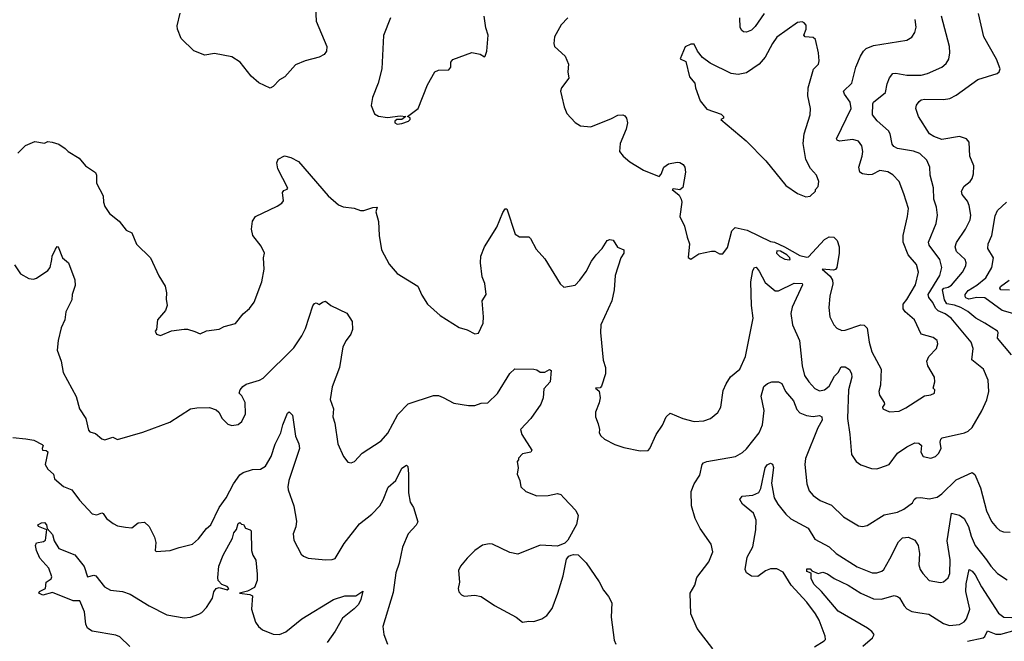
# Model space of a CAD drawing. Extents: x 1245432 to 1420865, y 606325 to 671314.
# Tile 46 of 256: x 1276029 to 1282228, y 641703 to 645614. Entities that reach past the tile are written whole.
import ezdxf

# ---------------------------------------------------------------- set-up
doc = ezdxf.new("R2010")
doc.units = 0

msp = doc.modelspace()

# ---------------------------------------------------------------- linework, layer by layer
at = {"layer": '0CON20XD'}
for points in [[(1277888.8, 645735), (1277896.2, 645605), (1277962.9, 645445), (1277959.4, 645415), (1277945, 645394.4), (1277915, 645377.3), (1277825, 645355.6), (1277765, 645329.2), (1277697.5, 645255), (1277663.6, 645236.4), (1277625, 645192.5), (1277605, 645182.5), (1277535, 645217.5), (1277485, 645257.5), (1277416.6, 645346.6), (1277365, 645379.2), (1277255, 645401.2), (1277195, 645390), (1277125, 645418.8), (1277045.9, 645495.9), (1277022, 645555), (1277020.8, 645575), (1277039.4, 645655)], [(1278362.5, 645625), (1278318.8, 645515), (1278308.8, 645305), (1278286, 645215), (1278250, 645125), (1278241.2, 645075), (1278261.7, 645021.7), (1278287.6, 645007.6), (1278345, 644997.8), (1278425, 645009.4), (1278460, 645005), (1278435, 644986.7), (1278403.6, 644986.4), (1278390, 644975), (1278390, 644965), (1278405, 644957.5)], [(1278405, 644957.5), (1278435, 644960), (1278476.7, 644975), (1278486.2, 644985), (1278486.4, 644996.4), (1278470, 645005), (1278538, 645055), (1278596.4, 645203.6), (1278642.5, 645285), (1278665, 645296), (1278730.7, 645299.3), (1278742.5, 645315), (1278743, 645347), (1278756.4, 645363.6), (1278875, 645407.5), (1278927, 645397), (1278955, 645380), (1278960, 645385), (1278968.8, 645415), (1278977.5, 645517.5), (1278963.6, 645563.6), (1278952.5, 645635)], [(1279480, 645625), (1279437.7, 645582.3), (1279396.2, 645505), (1279391.2, 645465), (1279396.7, 645445), (1279462.5, 645385), (1279483.3, 645335), (1279478.8, 645285), (1279486.7, 645245), (1279438.8, 645185), (1279434.2, 645165), (1279442, 645128), (1279456, 645065), (1279474.3, 645024.3), (1279525, 644966.7), (1279560, 644945), (1279625, 644938.8), (1279755, 644991.2), (1279795, 645013.8), (1279825, 645016.2), (1279839.3, 645009.3), (1279850, 644995), (1279856.2, 644965), (1279847.1, 644925), (1279810, 644835), (1279804.2, 644785), (1279827.5, 644755), (1279869.1, 644719.1), (1279956.4, 644666.4), (1280055, 644627.5), (1280068.1, 644641.9), (1280084.3, 644685), (1280113.3, 644706.7), (1280168.3, 644718.3), (1280185.8, 644715.8), (1280205, 644702.5), (1280216.2, 644685), (1280220, 644655), (1280202.9, 644557.1), (1280185, 644543.8), (1280145, 644550), (1280137.5, 644545), (1280179.7, 644509.7), (1280194, 644485), (1280196.7, 644465), (1280184.2, 644375), (1280213.8, 644315), (1280231.4, 644245), (1280245.9, 644204.1), (1280238.3, 644118.3), (1280255, 644107.5), (1280305, 644140), (1280385, 644157.5), (1280405, 644157.5), (1280435, 644140), (1280455, 644140), (1280485, 644180), (1280512.5, 644285), (1280533.1, 644306.9), (1280609.4, 644289.4), (1280755, 644218.8), (1280780, 644215), (1280843.3, 644185), (1280940.3, 644130.3), (1280985, 644120), (1280995, 644122.5), (1281095, 644231.5), (1281125, 644246.7), (1281155, 644245.6), (1281175, 644224.2), (1281188, 644185), (1281188.7, 644145), (1281173.6, 644055), (1281165, 644041.9), (1281153, 644037), (1281080, 644045), (1281130.3, 644000.3), (1281146.2, 643975), (1281147.8, 643952.2), (1281128.8, 643875), (1281123.3, 643803.3), (1281129.4, 643745), (1281154.5, 643694.5), (1281173.6, 643673.6), (1281205, 643658.6), (1281225, 643659.4), (1281325, 643694.4), (1281345, 643691.1), (1281365, 643674), (1281377.3, 643585), (1281394.6, 643525), (1281452.9, 643415), (1281448.9, 643315), (1281438.1, 643275), (1281442.5, 643252.5), (1281471.2, 643205), (1281473.3, 643195), (1281460, 643175), (1281463.3, 643165), (1281505, 643147.1)], [(1280715, 645652.5), (1280659.7, 645570.3), (1280635, 645547.5), (1280605, 645535.7), (1280585, 645538), (1280575, 645546.2), (1280565.7, 645565), (1280562.5, 645625)], [(1281445, 642793.3), (1281502.5, 642815), (1281554.5, 642885.5), (1281614, 642926), (1281665, 642950.9), (1281690, 642950), (1281705.5, 642935.5), (1281702.7, 642892.7), (1281715.9, 642865.9), (1281765, 642856), (1281795, 642866.2), (1281813.8, 642885), (1281830, 642915), (1281824.2, 642955.8), (1281828, 642975), (1281836.7, 642983.3), (1281976.7, 643015), (1282000, 643025), (1282025, 643048.6), (1282086.3, 643153.7), (1282116.9, 643223.1), (1282129.6, 643275), (1282125.9, 643345.9), (1282096.4, 643415), (1282023.1, 643473.1), (1282032.1, 643545), (1282018.8, 643585), (1281892.9, 643735), (1281855, 643762.5), (1281811.2, 643781.2), (1281795, 643799.6), (1281777.6, 643835), (1281752.3, 643865), (1281747.4, 643885), (1281822.8, 644005), (1281835.3, 644055), (1281822.8, 644105), (1281754.8, 644194.8), (1281749.6, 644215), (1281797.9, 644332.1), (1281806.2, 644385), (1281801.2, 644435), (1281783.3, 644485), (1281782.3, 644555), (1281761.8, 644635), (1281759.5, 644685), (1281739.8, 644729.8), (1281695, 644772.5), (1281656.6, 644786.6), (1281555, 644803.6), (1281532, 644815), (1281521.7, 644831.7), (1281508.9, 644895), (1281498.1, 644915), (1281427.2, 644977.2), (1281397.1, 645015), (1281398.9, 645085), (1281405, 645095.7), (1281478.9, 645155), (1281489.4, 645209.4), (1281505, 645248.8), (1281525, 645275.7), (1281545, 645277.8), (1281613.8, 645263.8), (1281705, 645265.5), (1281745, 645275.5), (1281835, 645315.6), (1281861.7, 645338.3), (1281878.5, 645365), (1281885.4, 645404.6), (1281882.3, 645445), (1281831.5, 645635)], [(1282272.5, 643505), (1282185, 643610), (1282189.2, 643645), (1282184.4, 643655), (1282104.2, 643704.2), (1282049.1, 643735), (1281998.2, 643778.2), (1281955, 643803.5), (1281915, 643818), (1281865, 643826.8), (1281850.5, 643850.5), (1281838.8, 643915), (1281847.1, 643925), (1281875, 643931.6), (1281895, 643944.2), (1281964.5, 644025), (1281984.5, 644065), (1281987.8, 644085), (1281981.4, 644105), (1281926.5, 644155), (1281917.8, 644185), (1281927.1, 644212.9), (1281984.3, 644295), (1282013.6, 644355), (1282016.2, 644385), (1282007.1, 644445), (1281995, 644472.9), (1281963.3, 644515), (1281958.9, 644535), (1281974.6, 644565.4), (1282012, 644595), (1282025.8, 644615), (1282034, 644645), (1282036.1, 644693.9), (1282011.4, 644755), (1282005.8, 644844.2), (1281989.4, 644865), (1281945, 644877.9), (1281835, 644859.8), (1281785, 644878.1), (1281756.4, 644896.4), (1281686.8, 645005), (1281670, 645055), (1281675, 645076.2), (1281691.1, 645098.9), (1281705, 645110), (1281726.3, 645113.7), (1281845, 645111.6), (1281885, 645118.8), (1281925, 645140), (1282062, 645238), (1282183.3, 645275), (1282195.8, 645285), (1282200.8, 645305), (1282178.1, 645365), (1282098.5, 645505), (1282065, 645653.8)], [(1280978.3, 644498.3), (1281005, 644503.3), (1281040, 644535), (1281040, 644545), (1281056.7, 644565), (1281060, 644595), (1281046.2, 644635), (1281007.3, 644677.3), (1280977.1, 644735), (1280961.3, 644835), (1280968.5, 644895), (1281005.7, 645015), (1281007.1, 645055), (1280991.1, 645135), (1280993.8, 645185), (1281026.6, 645303.4), (1281058, 645335), (1281062.5, 645355), (1281058.9, 645405), (1281039.5, 645489.5), (1281025, 645501.9), (1280973.3, 645505), (1280966.2, 645516.2), (1280980, 645555), (1280979.5, 645579.5), (1280967.5, 645595), (1280955, 645600), (1280925, 645596.7), (1280796.4, 645503.6), (1280768.1, 645465), (1280721.9, 645378.1), (1280683.8, 645335), (1280605, 645280), (1280551.7, 645268.3), (1280507.5, 645275), (1280375, 645341.2), (1280327.5, 645375), (1280296.4, 645416.4), (1280275, 645460), (1280255, 645460), (1280217.5, 645442.5), (1280187.5, 645367.5), (1280221.7, 645351.7), (1280246.7, 645255), (1280280, 645215), (1280283.3, 645185), (1280313.8, 645103.8), (1280355, 645050), (1280445, 645020), (1280460, 645005), (1280460, 644995), (1280442.5, 644985), (1280601.7, 644851.7), (1280725.7, 644725), (1280851.4, 644571.4), (1280925, 644520), (1280978.3, 644498.3)], [(1281505, 643147.1), (1281565, 643151.8), (1281608.2, 643171.8), (1281725, 643246.7), (1281765, 643253.3), (1281787.5, 643265), (1281790, 643285), (1281780, 643295), (1281790, 643335), (1281788.1, 643365), (1281746.4, 643435), (1281740, 643465), (1281751.9, 643495), (1281800.8, 643545), (1281810, 643575), (1281805.5, 643595.5), (1281778.8, 643615), (1281705, 643635.6), (1281661.5, 643725), (1281604.4, 643775), (1281590, 643795), (1281590, 643825), (1281615, 643853.3), (1281667.7, 643945), (1281686.4, 644025), (1281675, 644074), (1281622.3, 644135), (1281591.6, 644215), (1281591.8, 644255), (1281619.1, 644375), (1281624.5, 644425), (1281595, 644517.5), (1281566.7, 644595), (1281525, 644636.7), (1281495, 644657.5), (1281445, 644665.6), (1281395, 644640.6), (1281375, 644637.1), (1281335, 644643.8), (1281318.8, 644655), (1281311.1, 644685), (1281333.4, 644755), (1281336.8, 644785), (1281329.7, 644819.7), (1281308.8, 644848.8), (1281275, 644860.4), (1281190.4, 644850.4), (1281176.2, 644855), (1281171.4, 644865), (1281262.7, 645055), (1281258, 645095), (1281222.2, 645145), (1281215.7, 645165), (1281267.8, 645215), (1281292.2, 645315), (1281322.2, 645385), (1281341.9, 645415), (1281358, 645432), (1281405, 645452.2), (1281615, 645484.4), (1281646.3, 645503.7), (1281665, 645533.3), (1281673.4, 645566.6), (1281666, 645616)], [(1276017.5, 644775), (1276065, 644822.5), (1276125, 644846.7), (1276185, 644837.5), (1276205, 644846.7), (1276233, 644843), (1276275, 644830), (1276315, 644802.5), (1276333.9, 644783.9), (1276403, 644743), (1276442.5, 644695), (1276505, 644652.5), (1276513.3, 644635), (1276513.3, 644585), (1276553.8, 644505), (1276556.2, 644465), (1276565, 644437.5), (1276593.3, 644395), (1276655, 644346.7), (1276698.8, 644288.8), (1276735, 644273.3), (1276765, 644201.2), (1276852, 644115), (1276905, 644002.5), (1276945, 643937.5), (1276953.8, 643895), (1276950, 643855), (1276956.7, 643815), (1276947.5, 643785), (1276896.7, 643725), (1276890, 643665), (1276882.5, 643655), (1276890, 643635), (1276915, 643627.5), (1276983.9, 643656.1), (1277065, 643666.2), (1277085, 643666.2), (1277132.3, 643652.3), (1277165, 643636.7), (1277205, 643656.2), (1277284.1, 643665.9), (1277316.1, 643683.9), (1277387.1, 643702.9), (1277435.8, 643764.2), (1277475, 643796.7), (1277505, 643837.5), (1277552.5, 643965), (1277568, 644045), (1277563.8, 644116.2), (1277570, 644145), (1277548.3, 644188.3), (1277497.5, 644255), (1277487.5, 644295), (1277493.6, 644346.4), (1277513.9, 644376.1), (1277649.5, 644440.5), (1277679.5, 644460.5), (1277690, 644475), (1277683.6, 644526.4), (1277690.7, 644539.3), (1277713.3, 644546.7), (1277716, 644554), (1277652.9, 644675), (1277647.7, 644712.3), (1277655, 644736.7), (1277695, 644757.5), (1277736.6, 644746.6), (1277785, 644720.8), (1277971.2, 644505), (1278035, 644450), (1278065, 644436), (1278135, 644427.5), (1278175, 644412.5), (1278195, 644412.5), (1278252.5, 644432.5), (1278280, 644435), (1278271.2, 644405), (1278288, 644345), (1278292, 644255), (1278307.5, 644165), (1278355, 644076.7), (1278405, 644017.5), (1278535, 643936.7), (1278559.7, 643879.7), (1278596.2, 643825), (1278675, 643753.3), (1278795, 643676.7), (1278845, 643662.5), (1278895, 643637.5), (1278918.3, 643641.7), (1278946.4, 643703.6), (1278948.8, 643745), (1278940, 643845), (1278966, 643885), (1278956.9, 643955), (1278941.1, 643995), (1278930, 644085), (1278932.7, 644125), (1278955.6, 644185), (1279032.4, 644307.6), (1279069.5, 644400.5), (1279085, 644423.3), (1279095, 644423.3), (1279147.7, 644265), (1279175, 644248.4), (1279235, 644246.9), (1279245, 644238), (1279279.5, 644169.5), (1279335, 644110), (1279431.2, 643951.2), (1279455, 643930), (1279525, 643943.3), (1279556.2, 643975), (1279595, 644028.8), (1279629.2, 644095), (1279657.1, 644135), (1279695.5, 644174.5), (1279727.5, 644225), (1279745, 644230), (1279766.1, 644226.1), (1279792.3, 644182.3), (1279832.5, 644165), (1279833.3, 644145), (1279814.2, 644115), (1279778.6, 644005), (1279770.8, 643915), (1279755.7, 643845), (1279688, 643695), (1279685.8, 643645)], [(1282295, 643762.1), (1282215, 643783.6), (1282105, 643863.3), (1282055.2, 643865.2), (1282005, 643856.2), (1281985, 643863.8), (1281981.2, 643871.2), (1281981.8, 643885), (1281999.1, 643910.9), (1282055.5, 643944.5), (1282110.9, 643989.1), (1282150, 644055), (1282160.4, 644115), (1282124.5, 644175), (1282126.2, 644203.8), (1282150, 644255), (1282170.9, 644379.1), (1282185.7, 644414.3), (1282242.5, 644465)], [(1275995, 644071.2), (1276034.3, 644014.3), (1276085.9, 643985.9), (1276115, 643982), (1276135, 643987.5), (1276206, 644035), (1276221.4, 644055), (1276231.4, 644105), (1276234.2, 644125), (1276255, 644170), (1276265, 644187.5), (1276270, 644185), (1276298.8, 644115), (1276335, 644083.3), (1276376.6, 643976.6), (1276377.7, 643942.3), (1276360, 643885), (1276357.9, 643852.1), (1276319.2, 643775), (1276313.8, 643726.2), (1276288.8, 643675), (1276270, 643595), (1276264.3, 643534.3), (1276290, 643465), (1276302, 643395), (1276385, 643243.3), (1276405.8, 643165), (1276445.5, 643105.5), (1276460.9, 643030.9), (1276470, 643020), (1276505, 643010.5), (1276545, 642976.5), (1276565, 642970.6), (1276615, 642988), (1276645, 642972), (1276805, 643018.6), (1276975, 643082), (1277104.1, 643165.9), (1277145, 643171.2), (1277223.6, 643173.6), (1277265, 643160), (1277282.5, 643145), (1277302.5, 643105), (1277339.3, 643069.3), (1277365, 643060), (1277403.6, 643066.4), (1277426.7, 643085), (1277450, 643135), (1277447.5, 643205), (1277426.9, 643246.9), (1277410, 643265), (1277416.2, 643285), (1277433.4, 643306.6), (1277455, 643320.8), (1277537.5, 643345), (1277561.7, 643358.3), (1277755, 643549.2), (1277805.9, 643624.1), (1277828.4, 643671.6), (1277875, 643812.5), (1277885, 643827.5), (1277895, 643832.5), (1277915, 643822.5), (1277935, 643837.5), (1277955, 643842.5), (1277987.5, 643815), (1278087.6, 643767.6), (1278122.9, 643715), (1278123.3, 643665), (1278113.1, 643635), (1278083.3, 643595), (1278063.5, 643555), (1278041.2, 643425), (1277995, 643303.3), (1277984.3, 643225), (1278003.8, 643165), (1278000, 643115), (1278012.5, 643075), (1278032.5, 642945), (1278066.7, 642865), (1278095, 642830), (1278115, 642826.7), (1278137.5, 642835), (1278184.4, 642885.6), (1278305, 642963.8), (1278347, 643013), (1278409.4, 643130.6), (1278473.7, 643196.3), (1278635, 643250), (1278665, 643248.8), (1278695, 643236), (1278761.2, 643201.2), (1278855, 643186.7), (1278893.6, 643186.4), (1278935, 643201.2), (1278975, 643202.5), (1279037.6, 643262.4), (1279115, 643388), (1279145, 643416.2), (1279265, 643416), (1279285, 643411.2), (1279306.4, 643396.4), (1279335, 643396.2), (1279365, 643412), (1279375, 643406.7), (1279368.8, 643335), (1279329.5, 643290.5), (1279323.8, 643235), (1279310, 643195), (1279246, 643104), (1279181.2, 643035), (1279189.2, 643005), (1279252.5, 642905), (1279246.7, 642893.3), (1279195, 642882.5), (1279170, 642855), (1279170, 642845), (1279160, 642835), (1279167.5, 642795), (1279160, 642755), (1279176.7, 642715), (1279183.3, 642675), (1279215, 642646.2), (1279285, 642618.8), (1279355, 642620), (1279415, 642632), (1279435, 642625.7), (1279455, 642605.7), (1279530.6, 642525), (1279545.7, 642494.3), (1279535, 642437.5), (1279480.7, 642339.3), (1279460.7, 642319.3), (1279415, 642301.2), (1279305, 642307.1), (1279165, 642251.9), (1279115, 642261.9), (1279005, 642313.8), (1278985, 642316), (1278942, 642308), (1278895, 642273.3), (1278846.7, 642225), (1278803.3, 642175), (1278791.7, 642148.3), (1278796.7, 642075), (1278790, 642035), (1278793.8, 642013.8), (1278810, 641995), (1278827, 641987), (1278895, 641993.3), (1278933.9, 641983.9), (1279017.7, 641927.7), (1279154.1, 641854.1), (1279195, 641822.5), (1279235, 641830), (1279265, 641826.7), (1279315.9, 641844.1), (1279346.7, 641865), (1279381.2, 641908.8), (1279417.1, 642005), (1279450, 642115), (1279470.5, 642219.5), (1279485, 642237.5), (1279500, 642245), (1279515, 642250), (1279545, 642246.2), (1279595, 642196.7), (1279677.3, 642077.3), (1279704.2, 642024.2), (1279736.7, 641985), (1279756.7, 641945), (1279753.3, 641855), (1279770.7, 641710.7), (1279782.5, 641685)], [(1280875, 644102.5), (1280880, 644105), (1280876.7, 644115), (1280857.5, 644135), (1280817.7, 644157.7), (1280795, 644160), (1280794, 644145), (1280815, 644123.8), (1280845, 644106.7), (1280875, 644102.5)], [(1279685.8, 643645), (1279702.7, 643472.7), (1279716.7, 643425), (1279716.4, 643386.4), (1279692.3, 643307.7), (1279683.3, 643296.7), (1279653.8, 643295), (1279676.1, 643276.1), (1279682.5, 643235), (1279677, 643203), (1279653.3, 643145), (1279653.3, 643115), (1279671.7, 643071.7), (1279680, 643035), (1279677.5, 643015), (1279686.7, 642995), (1279710, 642975), (1279775, 642941.4), (1279832.4, 642922.4), (1279935, 642901.2), (1279985.7, 642904.3), (1279996, 642915), (1280035, 643003.3), (1280076.4, 643063.6), (1280099.2, 643115), (1280125, 643139.2), (1280204.5, 643104.5), (1280275, 643086.7), (1280335, 643090), (1280378.8, 643105), (1280425, 643142), (1280444, 643175), (1280458.3, 643281.7), (1280476.8, 643323.2), (1280504.1, 643365.9), (1280562, 643415), (1280598.9, 643495), (1280646, 643735), (1280635.3, 643815), (1280631.4, 643965), (1280643.9, 644036.1), (1280655, 644053.8), (1280665, 644056.7), (1280685, 644031.4), (1280721.3, 643961.3), (1280785, 643908.2), (1280805, 643906.9), (1280905, 643955.9), (1280954.3, 643954.3), (1280956.7, 643945), (1280893.1, 643805), (1280884.6, 643765), (1280893.8, 643695), (1280939.1, 643595), (1280954.4, 643435.6), (1280970.5, 643375), (1280996.9, 643335), (1281035, 643294.3), (1281065, 643278.9), (1281096, 643285), (1281125, 643307.8), (1281158, 643372), (1281182.5, 643395), (1281200.5, 643429.5), (1281225, 643430), (1281252.2, 643412.2), (1281265.7, 643385.7), (1281267.3, 643365), (1281247.3, 643285), (1281239.4, 643105), (1281255.5, 643004.5), (1281265, 642877.5), (1281294.3, 642834.3), (1281324.1, 642814.1), (1281390.7, 642790.7), (1281425, 642787.5), (1281445, 642793.3)], [(1282261.2, 643911.2), (1282205.4, 643915), (1282198.8, 643925), (1282203.3, 643935), (1282258.2, 643975)], [(1280393.3, 641655), (1280293.3, 641783.3), (1280254.2, 641875), (1280250, 642005), (1280278.9, 642055), (1280292.2, 642105), (1280367.5, 642202.5), (1280391.9, 642265), (1280381.9, 642315), (1280313.3, 642413.3), (1280281.1, 642475), (1280259.2, 642555), (1280255.5, 642644.5), (1280275.7, 642694.3), (1280311.7, 642748.3), (1280326, 642815), (1280333.8, 642825), (1280355, 642833.5), (1280535, 642866.4), (1280580.2, 642889.8), (1280605, 642914.4), (1280684.4, 643015), (1280705.4, 643065), (1280716.2, 643155), (1280696.2, 643245), (1280714.4, 643305), (1280737.1, 643325), (1280764.1, 643335.9), (1280805, 643334.8), (1280827.7, 643325), (1280849.6, 643275), (1280900.6, 643215), (1280921.6, 643161.6), (1280939.6, 643139.6), (1280982.7, 643122.7), (1281025, 643117.7), (1281065, 643123.1), (1281079.2, 643115), (1281080.5, 643095), (1281053.8, 643045), (1280977, 642853), (1280972.5, 642815), (1280983.4, 642693.4), (1280999.1, 642649.1), (1281025, 642621.2), (1281068, 642588), (1281138.9, 642558.9), (1281215.9, 642485.9), (1281309.5, 642429.5), (1281335, 642425.6), (1281365, 642431.5), (1281472.3, 642497.7), (1281555, 642514.6), (1281595, 642534.5), (1281650, 642575), (1281660, 642595), (1281672.5, 642605), (1281702.7, 642607.3), (1281755, 642599.2), (1281805, 642609.6), (1281835, 642631.2), (1281925, 642718.6), (1282025, 642765.6), (1282041.9, 642751.9), (1282078.2, 642668.2), (1282115, 642523.3), (1282147.2, 642457.2), (1282177.9, 642417.9), (1282200.3, 642400.3), (1282221.9, 642391.9), (1282265, 642388.9)], [(1275985, 642985.5), (1276067, 642977), (1276117.4, 642967.4), (1276170.6, 642940.6), (1276176.7, 642935), (1276170, 642915), (1276173.3, 642905), (1276195, 642903.8), (1276205.8, 642895), (1276190, 642815), (1276206, 642785), (1276240.8, 642755), (1276247.5, 642725), (1276305, 642675.8), (1276356.3, 642656.3), (1276405, 642590), (1276485, 642503.8), (1276515, 642498.8), (1276545, 642511.2), (1276555, 642506.2), (1276575, 642476.2), (1276616.7, 642445), (1276645, 642430), (1276695, 642420), (1276735, 642416), (1276775, 642448.8), (1276815, 642453.3), (1276844.1, 642424.1), (1276877.3, 642357.3), (1276886.1, 642323.9), (1276882.5, 642275), (1276888.3, 642268.3), (1276976.4, 642273.6), (1277032.5, 642292.5), (1277116.2, 642315), (1277155, 642348), (1277205, 642412), (1277232, 642435), (1277284.5, 642545), (1277329.1, 642605), (1277375, 642693.1), (1277415, 642750.6), (1277435, 642765.6), (1277495, 642783.5), (1277545, 642786.9), (1277575.6, 642805), (1277611.1, 642865), (1277636.2, 642943.8), (1277672.3, 643015), (1277685, 643063.8), (1277715, 643137.5), (1277725, 643146.7), (1277745.7, 643125), (1277765, 642992.5), (1277785.5, 642945), (1277791.1, 642915), (1277723.3, 642715), (1277717.3, 642675), (1277718.2, 642655), (1277755.7, 642555), (1277771.7, 642458.3), (1277767, 642423), (1277750.5, 642379.5), (1277755, 642340), (1277801.7, 642251.7), (1277815, 642237.5), (1277845, 642226.7), (1277955, 642216.2), (1277995, 642216.7), (1278015, 642223.3), (1278071.1, 642318.9), (1278168, 642442), (1278245, 642503.3), (1278295.4, 642555), (1278318, 642592), (1278347.7, 642672.3), (1278397.8, 642715), (1278435, 642791.2), (1278465, 642810), (1278471.7, 642801.7), (1278477.3, 642757.3), (1278477.3, 642637.3), (1278487.3, 642577.3), (1278507.5, 642545), (1278535.5, 642454.5)], [(1281032.2, 641667.8), (1281094.3, 641705), (1281101.4, 641715), (1281100.6, 641735), (1281061.8, 641835), (1281039.6, 641875), (1280985, 641948.2), (1280885.9, 642055.9), (1280835, 642137.7), (1280795, 642158.1), (1280755, 642158), (1280725, 642147.1), (1280675, 642110), (1280635, 642112.5), (1280605, 642134), (1280595.6, 642155), (1280608.1, 642231.9), (1280643.4, 642296.6), (1280662.7, 642405), (1280665.2, 642465), (1280649.4, 642509.4), (1280580, 642565), (1280563.3, 642595), (1280577.5, 642615), (1280645, 642621.5), (1280681.4, 642638.6), (1280694.6, 642665), (1280721.3, 642795), (1280735, 642813.6), (1280755, 642824.4), (1280767.9, 642817.9), (1280775.4, 642795.4), (1280762.6, 642697.4), (1280778.9, 642605), (1280801.2, 642565), (1280852.2, 642502.2), (1280883.7, 642473.7), (1280993.6, 642415), (1281035.8, 642345), (1281125, 642296.4), (1281170, 642255), (1281302.1, 642172.1), (1281395, 642134.4), (1281425, 642133.1), (1281456.2, 642145), (1281469.2, 642155), (1281507.9, 642222.1), (1281560.5, 642329.5), (1281587, 642353), (1281625, 642358.5), (1281665, 642338.9), (1281686.2, 642306.2), (1281692.7, 642255), (1281689.5, 642185), (1281698.6, 642155), (1281715, 642128.8), (1281755, 642086), (1281825, 642072.5), (1281845, 642076.2), (1281875, 642102), (1281885, 642130), (1281887.6, 642215), (1281868, 642335), (1281895, 642510), (1281945, 642496.7), (1281975.6, 642475), (1282002.9, 642425), (1282018.9, 642365), (1282045.2, 642305.2), (1282115.2, 642215.2)], [(1276721.1, 641671.1), (1276660.1, 641730.1), (1276635, 641740.9), (1276485, 641767.5), (1276455.3, 641785.3), (1276445, 641810), (1276437.6, 641887.6), (1276407.5, 641957.5), (1276365, 641956.9), (1276235, 642010.6), (1276175, 641993.6), (1276148.8, 642005), (1276153.4, 642016.6), (1276191.1, 642035), (1276195.8, 642075), (1276227.1, 642095), (1276231.9, 642108.1), (1276212.6, 642162.6), (1276155, 642226.7), (1276134.3, 642275), (1276128.8, 642305), (1276135, 642322.5), (1276179.3, 642330.7), (1276191.2, 642338.8), (1276200, 642405), (1276146.7, 642425), (1276143.8, 642435), (1276165, 642448.6), (1276185, 642450), (1276196.9, 642435), (1276201.7, 642411.7), (1276234.4, 642375), (1276245.6, 642335), (1276275, 642286.2), (1276375, 642246), (1276435, 642173.3), (1276455, 642107.5), (1276495, 642118), (1276507.5, 642115), (1276563.1, 642045), (1276600, 642025), (1276675.9, 642015.9), (1276725, 642000.4), (1276844.2, 641925), (1276955, 641870), (1277065, 641850), (1277105, 641854.4), (1277156.3, 641873.7), (1277176, 641885), (1277204.6, 641915.4), (1277242.7, 641975), (1277250.9, 642015), (1277265, 642034.4), (1277285, 642040.4), (1277335, 642026.7), (1277344.4, 642035), (1277335, 642046.7), (1277300.7, 642060.7), (1277279.3, 642085), (1277275.8, 642105), (1277281.5, 642175), (1277309.7, 642245), (1277368.7, 642351.3), (1277376.2, 642385), (1277392.7, 642407.3), (1277403.8, 642445), (1277415, 642450), (1277425, 642440), (1277438.3, 642438.3), (1277450, 642415), (1277480, 642405), (1277487, 642397), (1277488.6, 642275), (1277496.7, 642245), (1277515, 642213.3), (1277524.7, 642125), (1277523.2, 642085), (1277507.7, 642042.3), (1277462.2, 642017.8), (1277412.5, 642005), (1277477.2, 641997.2), (1277495, 641988), (1277488.1, 641905), (1277512.6, 641822.6), (1277532.5, 641795), (1277557.5, 641775), (1277625, 641746.9), (1277665, 641746.2), (1277705, 641762.1), (1277805, 641844.4), (1278005, 641966.7), (1278075, 641989.4), (1278145, 641988), (1278188.3, 642018.3), (1278175.6, 641965), (1278161.1, 641935), (1278135, 641906.9), (1278060.9, 641849.1), (1278015, 641766), (1277964.2, 641695)], [(1278535.5, 642454.5), (1278525, 642432.5), (1278475, 642380), (1278439.5, 642295), (1278417.5, 642195), (1278396.8, 642133.2), (1278379.1, 642010.9), (1278314.4, 641795), (1278321.9, 641745), (1278344.6, 641684.6)], [(1282115.2, 642215.2), (1282142.3, 642175), (1282185, 642129.4), (1282245, 642090)], [(1281337.7, 641672.3), (1281398.1, 641725), (1281408.6, 641745), (1281394.3, 641765), (1281365.6, 641785), (1281182.2, 641892.2), (1281077.1, 642017.1), (1281030.8, 642060.8), (1281011.9, 642095), (1281012.5, 642132.5), (1280985, 642142.5), (1280985, 642158.8), (1281005, 642158), (1281016.2, 642146.2), (1281055, 642130), (1281085, 642136.9), (1281115, 642127.3), (1281157.1, 642097.1), (1281245.6, 642055), (1281325, 642005.3), (1281405, 641970.8), (1281455, 641968.7), (1281535, 641991.1), (1281555, 641985.6), (1281566.9, 641976.9), (1281597.3, 641925), (1281615, 641906.5), (1281645, 641890), (1281695, 641881.8)], [(1281695, 641881.8), (1281752.6, 641872.6), (1281845, 641815.7), (1281882.6, 641802.6), (1281945, 641809.5), (1281975, 641824.4), (1281989.5, 641845), (1282009.6, 641905), (1281985.6, 642015.6), (1281986.5, 642065), (1282006.4, 642153.6), (1282025, 642144.3), (1282045, 642120), (1282084.8, 642044.8), (1282190.3, 641880.3), (1282225, 641853.8), (1282275, 641851.8)], [(1281995, 641702.7), (1282095, 641724.5), (1282105.9, 641734.1), (1282122.1, 641767.9), (1282175, 641748.1), (1282205, 641747.7), (1282295, 641772.7)]]:
    msp.add_lwpolyline(points, dxfattribs=at)

doc.saveas('drawing.dxf')
